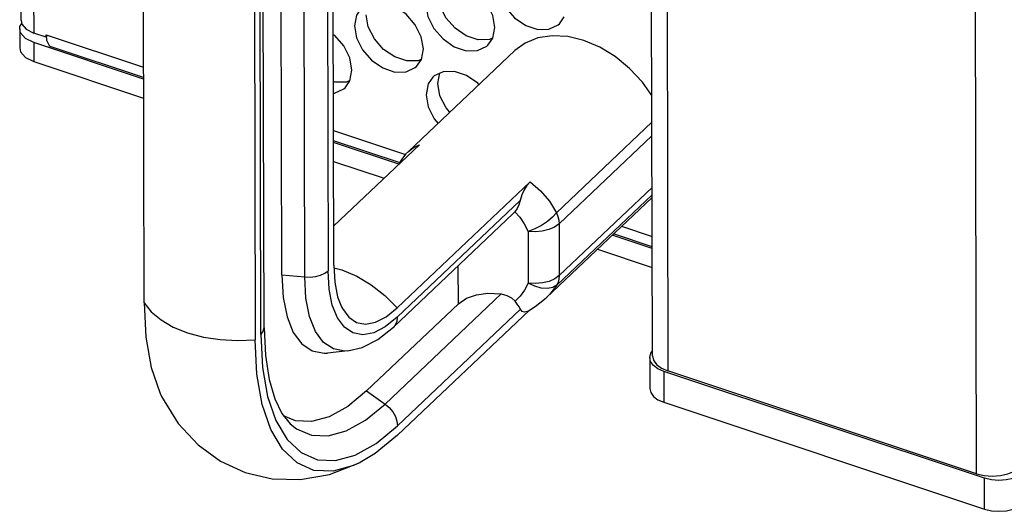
# Model space of a CAD drawing. Extents: x 0 to 1189, y 0 to 841.
# Tile 6 of 256: x 439 to 451, y 92 to 98. Entities that reach past the tile are written whole.
import ezdxf

# ---------------------------------------------------------------- set-up
doc = ezdxf.new("R2010")
doc.units = 0
doc.header["$LTSCALE"] = 65.395
for name, color, linetype in [('5CC-2401HAR-TOP-01_1', 7, 'CONTINUOUS'), ('5CC-2401UAR-BOT-01_8', 7, 'CONTINUOUS'), ('HANDLE-60-78130-1PC-11_1', 7, 'CONTINUOUS'), ('YK50A0323000G_1', 7, 'CONTINUOUS')]:
    doc.layers.add(name, color=color, linetype=linetype)

msp = doc.modelspace()

# ---------------------------------------------------------------- linework, layer by layer
at = {"layer": '5CC-2401HAR-TOP-01_1', "color": 7, "linetype": 'Continuous'}
for p, q in [((438.63, 98.066), (438.619, 98.114)), ((438.619, 98.114), (438.619, 97.882)), ((438.688, 97.997), (438.63, 98.066)), ((438.79, 97.945), (438.688, 97.997)), ((440.129, 97.5), (438.79, 97.945)), ((438.79, 97.945), (438.791, 97.714)), ((438.688, 97.765), (438.791, 97.714)), ((438.791, 97.714), (440.13, 97.268)), ((443.242, 96.464), (442.444, 96.729)), ((442.445, 96.498), (443.061, 96.293)), ((446.331, 95.437), (445.844, 95.599)), ((445.663, 95.427), (446.331, 95.205))]:
    msp.add_line(p, q, dxfattribs=at)
for points in [[(438.619, 98.114), (438.622, 98.142), (438.645, 98.177)], [(438.62, 97.883), (438.63, 97.834), (438.688, 97.765)]]:
    msp.add_lwpolyline(points, dxfattribs=at)
at = {"layer": '5CC-2401UAR-BOT-01_8', "color": 7, "linetype": 'Continuous'}
for p, q in [((438.782, 101.815), (438.79, 98.062)), ((438.636, 98.214), (438.629, 101.727)), ((438.636, 98.214), (438.646, 98.17)), ((445.2, 98.173), (445.259, 98.258)), ((444.387, 97.998), (444.413, 98.129)), ((438.941, 98.012), (438.79, 98.062)), ((438.941, 98.041), (440.129, 97.646)), ((438.941, 98.041), (438.942, 98.017)), ((438.941, 98.012), (438.941, 98.041)), ((438.941, 98.012), (438.955, 98.026)), ((438.942, 98.017), (438.944, 97.995)), ((438.944, 97.995), (438.947, 97.975)), ((438.947, 97.975), (438.98, 97.908)), ((444.347, 97.984), (444.21, 97.981)), ((444.328, 97.914), (444.387, 97.998)), ((444.388, 98.004), (444.347, 97.984)), ((438.98, 97.908), (439.002, 97.895)), ((440.129, 97.52), (439.002, 97.895)), ((443.516, 97.738), (443.541, 97.87)), ((443.476, 97.725), (443.339, 97.722)), ((443.457, 97.654), (443.516, 97.738)), ((443.517, 97.744), (443.476, 97.725)), ((442.644, 97.479), (442.67, 97.61)), ((442.586, 97.394), (442.644, 97.479)), ((442.646, 97.485), (442.604, 97.465)), ((443.716, 97.445), (443.741, 97.576)), ((442.467, 97.462), (442.443, 97.47)), ((442.604, 97.465), (442.467, 97.462)), ((442.444, 96.875), (443.324, 96.583)), ((443.257, 96.479), (442.444, 96.749)), ((445.957, 95.707), (446.33, 95.582)), ((446.331, 95.456), (445.859, 95.613))]:
    msp.add_line(p, q, dxfattribs=at)
for points in [[(444.413, 98.129), (444.387, 98.277), (444.313, 98.423), (444.202, 98.549), (444.065, 98.643), (443.919, 98.692), (443.782, 98.691)], [(444.442, 98.669), (444.468, 98.521), (444.541, 98.375), (444.652, 98.249), (444.789, 98.155), (444.935, 98.106), (445.072, 98.108), (445.184, 98.16), (445.2, 98.173)], [(444.21, 97.981), (444.064, 98.029), (443.927, 98.123), (443.814, 98.249), (443.74, 98.397), (443.713, 98.545)], [(442.783, 98.366), (442.725, 98.281), (442.699, 98.15)], [(443.541, 97.87), (443.515, 98.017), (443.442, 98.163), (443.331, 98.29), (443.194, 98.384), (443.048, 98.433), (442.911, 98.431)], [(443.57, 98.41), (443.596, 98.262), (443.67, 98.116), (443.781, 97.99), (443.918, 97.895), (444.064, 97.846), (444.201, 97.848), (444.313, 97.9), (444.328, 97.914)], [(443.339, 97.722), (443.193, 97.77), (443.055, 97.863), (442.943, 97.99), (442.868, 98.137), (442.842, 98.285)], [(438.646, 98.17), (438.699, 98.109), (438.79, 98.062)], [(442.699, 98.15), (442.725, 98.002), (442.798, 97.856), (442.909, 97.73), (443.046, 97.636), (443.192, 97.587), (443.33, 97.588), (443.442, 97.641), (443.457, 97.654)], [(442.67, 97.61), (442.644, 97.758), (442.571, 97.904), (442.46, 98.03), (442.442, 98.042)], [(443.657, 97.525), (443.598, 97.441), (443.573, 97.31)], [(443.784, 97.591), (443.672, 97.539), (443.657, 97.525)], [(444.218, 97.434), (444.205, 97.449), (444.068, 97.543), (443.922, 97.593), (443.784, 97.591)], [(442.443, 97.329), (442.458, 97.329), (442.57, 97.381), (442.586, 97.394)], [(443.863, 97.097), (443.817, 97.149), (443.742, 97.297), (443.716, 97.445)], [(443.573, 97.31), (443.599, 97.162), (443.672, 97.016), (443.72, 96.961)]]:
    msp.add_lwpolyline(points, dxfattribs=at)
at = {"layer": 'HANDLE-60-78130-1PC-11_1', "color": 7, "linetype": 'Continuous'}
for p, q in [((442.368, 99.796), (442.378, 95.165)), ((442.448, 95.231), (442.438, 99.862)), ((441.816, 95.114), (441.806, 99.744)), ((442.094, 95.09), (442.084, 99.72)), ((440.135, 94.773), (440.125, 99.404)), ((441.598, 94.469), (441.588, 99.1)), ((441.479, 98.953), (441.489, 94.322)), ((441.559, 94.388), (441.549, 99.019)), ((443.358, 96.618), (444.655, 97.848)), ((445.165, 95.872), (446.327, 96.974)), ((446.328, 96.809), (445.195, 95.736)), ((442.447, 95.711), (443.492, 96.701)), ((444.842, 96.247), (443.223, 94.713)), ((445.196, 95.105), (446.329, 96.178)), ((445.043, 94.84), (446.329, 96.059)), ((446.329, 96.091), (445.167, 94.989)), ((443.223, 94.6), (444.722, 96.021)), ((444.636, 95.862), (443.175, 94.477)), ((444.657, 95.884), (444.637, 95.863)), ((445.195, 95.736), (445.196, 95.105)), ((444.817, 95.644), (444.818, 95.013)), ((442.45, 95.199), (442.545, 95.175)), ((443.967, 94.76), (443.966, 95.227)), ((441.816, 95.114), (442.094, 95.09)), ((445.167, 94.989), (445.079, 94.876)), ((443.074, 93.539), (444.491, 94.882)), ((445.018, 94.817), (445.045, 94.841)), ((445.079, 94.876), (445.044, 94.841)), ((443.967, 94.76), (442.849, 93.7)), ((444.725, 94.695), (443.226, 93.274)), ((443.226, 93.161), (444.831, 94.682)), ((442.62, 94.187), (442.371, 94.162)), ((442.849, 93.7), (443.074, 93.539))]:
    msp.add_line(p, q, dxfattribs=at)
for points in [[(445.495, 97.971), (445.3, 98.019), (445.111, 98.029), (444.937, 98.003), (444.781, 97.94), (444.655, 97.848)], [(446.327, 97.302), (446.211, 97.464), (446.055, 97.631), (445.88, 97.774), (445.691, 97.889), (445.495, 97.971)], [(443.359, 96.62), (443.415, 96.663), (443.491, 96.701)], [(443.358, 96.618), (443.324, 96.584), (443.27, 96.514), (443.236, 96.459)], [(444.842, 96.247), (444.803, 96.203), (444.77, 96.149), (444.743, 96.088), (444.722, 96.021)], [(444.842, 96.247), (444.968, 96.14), (445.077, 96.013), (445.165, 95.872)], [(444.722, 96.021), (444.706, 95.969), (444.684, 95.923), (444.657, 95.884)], [(444.657, 95.884), (444.717, 95.819), (444.771, 95.738), (444.817, 95.644)], [(445.165, 95.872), (445.115, 95.817), (445.053, 95.765), (444.979, 95.716), (444.899, 95.675), (444.817, 95.644)], [(445.165, 95.872), (445.181, 95.826), (445.192, 95.78), (445.195, 95.736)], [(445.195, 95.736), (445.141, 95.697), (445.071, 95.666), (444.991, 95.647), (444.904, 95.639), (444.817, 95.644)], [(442.448, 95.231), (442.46, 95.025), (442.495, 94.847), (442.543, 94.723)], [(441.816, 95.114), (441.832, 94.839), (441.879, 94.603), (441.955, 94.412), (442.059, 94.272), (442.186, 94.187), (442.333, 94.16), (442.371, 94.162)], [(442.094, 95.09), (442.16, 95.088), (442.226, 95.096), (442.286, 95.112), (442.338, 95.135), (442.378, 95.165)], [(442.62, 94.187), (442.584, 94.185), (442.445, 94.211), (442.324, 94.292), (442.226, 94.425), (442.154, 94.606), (442.109, 94.83), (442.094, 95.09)], [(443.223, 94.6), (443.076, 94.482), (442.935, 94.41), (442.801, 94.384), (442.681, 94.406), (442.577, 94.476), (442.492, 94.59), (442.43, 94.747), (442.391, 94.94), (442.378, 95.165)], [(442.545, 95.175), (442.728, 95.099), (442.906, 94.994), (443.072, 94.864), (443.223, 94.713)], [(445.196, 95.105), (445.142, 95.066), (445.073, 95.035), (444.992, 95.016), (444.905, 95.008), (444.818, 95.013)], [(445.196, 95.105), (445.193, 95.063), (445.183, 95.024), (445.167, 94.989)], [(444.818, 95.013), (444.773, 94.928), (444.719, 94.855), (444.659, 94.794)], [(445.167, 94.989), (445.117, 94.961), (445.053, 94.949), (444.978, 94.954), (444.898, 94.976), (444.818, 95.013)], [(443.967, 94.76), (444.066, 94.829), (444.187, 94.872), (444.328, 94.891), (444.491, 94.882)], [(444.491, 94.882), (444.56, 94.864), (444.617, 94.833), (444.659, 94.794)], [(440.135, 94.773), (440.223, 94.664), (440.343, 94.565), (440.492, 94.479), (440.666, 94.409)], [(440.135, 94.773), (440.157, 94.354), (440.222, 93.986), (440.327, 93.679), (440.348, 93.634)], [(442.543, 94.723), (442.553, 94.704), (442.63, 94.599), (442.726, 94.535), (442.836, 94.515), (442.958, 94.538), (443.088, 94.605), (443.223, 94.713)], [(444.725, 94.695), (444.709, 94.725), (444.686, 94.758), (444.659, 94.794)], [(444.812, 94.67), (444.902, 94.727), (445.018, 94.817)], [(443.223, 94.6), (443.216, 94.548), (443.196, 94.503), (443.175, 94.477)], [(444.812, 94.67), (444.808, 94.668), (444.774, 94.658), (444.746, 94.668), (444.725, 94.695)], [(442.62, 94.187), (442.796, 94.229), (442.984, 94.325), (443.175, 94.477)], [(440.666, 94.409), (440.858, 94.357), (441.064, 94.325), (441.276, 94.313), (441.489, 94.322)], [(441.559, 94.388), (441.586, 94.423), (441.597, 94.46), (441.598, 94.469)], [(441.559, 94.388), (441.58, 93.986), (441.642, 93.633), (441.743, 93.338), (441.88, 93.108), (442.049, 92.948), (442.248, 92.862), (442.47, 92.852), (442.711, 92.919), (442.965, 93.06), (443.226, 93.274)], [(441.598, 94.469), (441.614, 94.13), (441.659, 93.839), (441.728, 93.603), (441.815, 93.424), (441.916, 93.299)], [(442.77, 92.828), (442.69, 92.791), (442.439, 92.722), (442.207, 92.732), (442, 92.822), (441.823, 92.989), (441.681, 93.228), (441.576, 93.536), (441.511, 93.903), (441.489, 94.322)], [(442.849, 93.7), (442.618, 93.511), (442.392, 93.385), (442.178, 93.326), (441.981, 93.335), (441.837, 93.397)], [(440.348, 93.634), (440.552, 93.304), (440.793, 93.043), (441.066, 92.845), (441.369, 92.706), (441.696, 92.63), (442.04, 92.62), (442.398, 92.683), (442.77, 92.828)], [(441.916, 93.299), (441.992, 93.239), (442.175, 93.16), (442.379, 93.151), (442.601, 93.213), (442.835, 93.343), (443.074, 93.539)], [(443.074, 93.539), (443.124, 93.496), (443.167, 93.445), (443.199, 93.389), (443.219, 93.331), (443.226, 93.274)], [(443.226, 93.161), (442.954, 92.939), (442.77, 92.828)]]:
    msp.add_lwpolyline(points, dxfattribs=at)
at = {"layer": 'YK50A0323000G_1', "color": 7, "linetype": 'Continuous'}
for p, q in [((446.333, 94.128), (446.316, 102.245)), ((446.504, 102.119), (446.522, 93.943)), ((450.283, 92.691), (450.266, 100.867)), ((446.3, 94.107), (446.313, 94.16)), ((446.313, 94.16), (446.333, 94.187)), ((446.3, 94.106), (446.301, 93.73)), ((446.443, 93.978), (446.522, 93.943)), ((450.383, 92.636), (446.471, 93.938)), ((446.471, 93.938), (446.472, 93.562)), ((450.283, 92.691), (446.522, 93.943)), ((446.472, 93.562), (450.383, 92.26)), ((450.383, 92.26), (450.383, 92.636))]:
    msp.add_line(p, q, dxfattribs=at)
for points in [[(446.333, 94.128), (446.345, 94.075), (446.383, 94.023), (446.443, 93.978)], [(446.471, 93.938), (446.399, 93.97), (446.345, 94.011), (446.311, 94.058), (446.3, 94.107)], [(446.301, 93.73), (446.312, 93.682), (446.345, 93.634), (446.4, 93.593), (446.472, 93.562)], [(450.283, 92.691), (450.376, 92.669), (450.475, 92.661), (450.575, 92.668), (450.668, 92.689), (450.749, 92.723), (450.811, 92.767)], [(450.862, 92.706), (450.806, 92.665), (450.732, 92.634), (450.648, 92.615), (450.557, 92.609), (450.467, 92.616), (450.383, 92.636)], [(450.383, 92.26), (450.468, 92.24), (450.558, 92.233), (450.649, 92.239), (450.733, 92.258), (450.806, 92.289), (450.863, 92.33)]]:
    msp.add_lwpolyline(points, dxfattribs=at)

doc.saveas('drawing.dxf')
